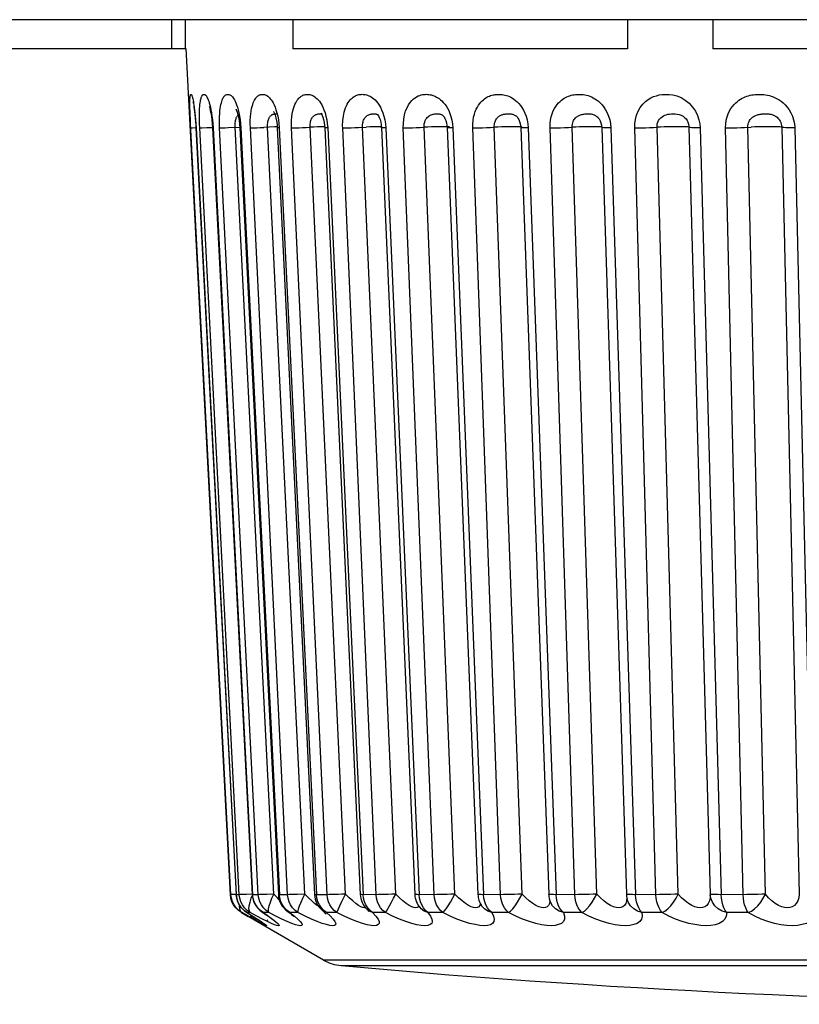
# Model space of a CAD drawing. Extents: x -841 to -216, y -127 to 601.
# Tile 15 of 201: x -541.92 to -535.54, y -127.09 to -119.03. Entities that reach past the tile are written whole.
import ezdxf

# ---------------------------------------------------------------- set-up
doc = ezdxf.new("R2010")
doc.units = 0
doc.header["$LTSCALE"] = 23.1
doc.layers.add('HEATSINK_AM_0', color=7, linetype='CONTINUOUS')

msp = doc.modelspace()

# ---------------------------------------------------------------- linework, layer by layer
at = {"layer": 'HEATSINK_AM_0', "color": 7}
for p, q in [((-513.0259, -119.0288), (-599.4137, -119.0288)), ((-540.673, -119.0288), (-540.673, -119.2663)), ((-540.5628, -119.0288), (-540.5628, -119.2663)), ((-539.6817, -119.0288), (-539.6817, -119.2663)), ((-536.9405, -119.0288), (-536.9405, -119.2663)), ((-536.2429, -119.0288), (-536.2429, -119.2663)), ((-540.5628, -119.2663), (-543.4693, -119.2663)), ((-540.1917, -126.1881), (-540.5546, -119.2659)), ((-536.9405, -119.2663), (-539.6817, -119.2663)), ((-532.5716, -119.2663), (-536.2429, -119.2663)), ((-538.9441, -119.7907), (-538.9354, -119.8181)), ((-540.1518, -119.8732), (-540.1507, -119.863)), ((-540.1172, -119.8172), (-540.1125, -119.8474)), ((-539.826, -119.8106), (-539.82, -119.8318)), ((-539.4405, -119.8016), (-539.4384, -119.8025)), ((-538.986, -119.8051), (-538.9859, -119.8051)), ((-538.4563, -119.8091), (-538.456, -119.8093)), ((-537.8539, -119.816), (-537.8536, -119.8162)), ((-536.4482, -119.8653), (-536.4482, -119.8654)), ((-540.4724, -119.9138), (-540.4735, -119.9138)), ((-540.4735, -119.9138), (-540.1452, -126.188)), ((-540.4724, -119.9138), (-540.1441, -126.1881)), ((-540.1193, -126.1881), (-540.4433, -119.9138)), ((-540.3842, -119.9118), (-540.3381, -119.9096)), ((-540.3379, -119.9137), (-540.0139, -126.1879)), ((-540.3339, -119.9138), (-540.0098, -126.1881)), ((-539.9639, -126.1881), (-540.2802, -119.9138)), ((-539.8361, -126.1835), (-540.1523, -119.9093)), ((-540.1154, -119.9135), (-539.7991, -126.1877)), ((-540.1064, -119.9138), (-539.7901, -126.1881)), ((-539.7236, -126.1881), (-540.0287, -119.9138)), ((-539.8298, -119.9068), (-539.9188, -119.9106)), ((-539.5828, -126.1835), (-539.8879, -119.9093)), ((-539.8089, -119.9061), (-539.8298, -119.9068)), ((-539.8104, -119.8866), (-539.8084, -119.9131)), ((-539.8084, -119.9131), (-539.5033, -126.1874)), ((-539.7953, -119.8795), (-539.7926, -119.9138)), ((-539.7926, -119.9138), (-539.4874, -126.1881)), ((-539.4011, -126.1881), (-539.6916, -119.9138)), ((-539.2489, -126.1835), (-539.5394, -119.9093)), ((-539.4523, -119.9059), (-539.4796, -119.9068)), ((-539.4215, -119.8946), (-539.4201, -119.9127)), ((-539.4201, -119.9127), (-539.1297, -126.187)), ((-539.3986, -119.8795), (-539.3957, -119.9138)), ((-539.3957, -119.9138), (-539.1051, -126.1881)), ((-539, -126.1881), (-539.2727, -119.9138)), ((-538.838, -126.1835), (-539.1107, -119.9093)), ((-538.9949, -119.9052), (-539.0212, -119.9059)), ((-538.955, -119.9122), (-538.6823, -126.1865)), ((-538.9232, -119.8799), (-538.9203, -119.9138)), ((-538.9203, -119.9138), (-538.6474, -126.1881)), ((-538.5246, -126.1881), (-538.7766, -119.9138)), ((-538.3545, -126.1835), (-538.6066, -119.9093)), ((-538.4181, -119.9116), (-538.1661, -126.1859)), ((-538.3744, -119.8809), (-538.3714, -119.9138)), ((-538.3714, -119.9138), (-538.1192, -126.1881)), ((-537.9801, -126.1881), (-538.2085, -119.9138)), ((-537.8039, -126.1835), (-538.0324, -119.9093)), ((-537.8152, -119.9109), (-537.5867, -126.1852)), ((-537.7552, -119.9138), (-537.5265, -126.1881)), ((-537.3724, -126.1881), (-537.5749, -119.9138)), ((-537.192, -126.1835), (-537.3946, -119.9093)), ((-537.1529, -119.9102), (-536.9505, -126.1844)), ((-537.1504, -119.9083), (-537.1506, -119.908)), ((-537.0782, -119.9138), (-536.8755, -126.1881)), ((-536.7084, -126.1881), (-536.8826, -119.9138)), ((-536.5257, -126.1835), (-536.7001, -119.9093)), ((-536.4386, -119.9093), (-536.2644, -126.1835)), ((-536.3505, -119.8808), (-536.3481, -119.9138)), ((-536.3481, -119.9138), (-536.1736, -126.1881)), ((-535.9951, -126.1881), (-536.1392, -119.9138)), ((-535.8122, -126.1835), (-535.9565, -119.9093)), ((-535.6794, -119.9093), (-535.5352, -126.1835)), ((-535.5727, -119.9138), (-535.4284, -126.1881)), ((-540.1881, -126.1881), (-540.1917, -126.1881)), ((-540.1877, -126.2177), (-540.1917, -126.1881)), ((-540.1843, -126.188), (-540.1881, -126.1881)), ((-540.1841, -126.2175), (-540.1881, -126.1881)), ((-540.1441, -126.1881), (-540.1452, -126.188)), ((-540.1193, -126.1881), (-540.1441, -126.1881)), ((-540.1122, -126.188), (-540.1193, -126.1881)), ((-540.1153, -126.2175), (-540.1193, -126.1881)), ((-540.0141, -126.1839), (-540.0603, -126.186)), ((-539.9639, -126.1881), (-540.0098, -126.1881)), ((-539.8361, -126.1835), (-539.8936, -126.186)), ((-539.8074, -126.2135), (-539.8361, -126.1835)), ((-539.7915, -126.2291), (-539.8074, -126.2135)), ((-539.7236, -126.1881), (-539.7901, -126.1881)), ((-539.7863, -126.2177), (-539.7901, -126.1881)), ((-539.5534, -126.2135), (-539.5828, -126.1835)), ((-539.5264, -126.2388), (-539.5534, -126.2135)), ((-539.4011, -126.1881), (-539.4874, -126.1881)), ((-539.4838, -126.2177), (-539.4874, -126.1881)), ((-539.2189, -126.2135), (-539.2489, -126.1835)), ((-538.9808, -126.188), (-539.1051, -126.1881)), ((-539.1017, -126.2177), (-539.1051, -126.1881)), ((-538.5028, -126.188), (-538.6474, -126.1881)), ((-538.6442, -126.2177), (-538.6474, -126.1881)), ((-538.3914, -126.2505), (-538.3545, -126.1835)), ((-537.956, -126.188), (-538.1192, -126.1881)), ((-538.1163, -126.2177), (-538.1192, -126.1881)), ((-538.1098, -126.2459), (-538.1163, -126.2177)), ((-537.5851, -126.186), (-537.5867, -126.1852)), ((-537.3463, -126.188), (-537.5265, -126.1881)), ((-537.5238, -126.2177), (-537.5265, -126.1881)), ((-536.9502, -126.1849), (-536.9505, -126.1844)), ((-536.9448, -126.2239), (-536.945, -126.2232)), ((-536.6804, -126.188), (-536.8755, -126.1881)), ((-536.262, -126.1849), (-536.2644, -126.1836)), ((-536.2644, -126.1836), (-536.2642, -126.1886)), ((-536.2642, -126.1889), (-536.2642, -126.1886)), ((-535.9657, -126.188), (-536.1736, -126.1881)), ((-539.7484, -126.2967), (-539.7652, -126.2725)), ((-539.4696, -126.2829), (-539.4812, -126.2756)), ((-539.4474, -126.2967), (-539.4636, -126.2725)), ((-539.4382, -126.3174), (-539.4384, -126.3172)), ((-539.4305, -126.3231), (-539.4382, -126.3174)), ((-539.4056, -126.3345), (-539.4305, -126.3231)), ((-539.0944, -126.2955), (-539.1072, -126.2933)), ((-539.0874, -126.2938), (-539.0944, -126.2955)), ((-539.075, -126.308), (-539.0751, -126.3079)), ((-539.0552, -126.3231), (-539.075, -126.308)), ((-539.0276, -126.3345), (-539.0552, -126.3231)), ((-538.9237, -126.3345), (-538.9148, -126.3231)), ((-538.6504, -126.2807), (-538.6535, -126.2867)), ((-538.6397, -126.2951), (-538.6397, -126.2951)), ((-538.1588, -126.2868), (-538.1704, -126.2933)), ((-538.1363, -126.2781), (-538.1363, -126.278)), ((-537.6283, -126.2955), (-537.6468, -126.2933)), ((-537.6122, -126.2932), (-537.6283, -126.2955)), ((-537.5985, -126.2867), (-537.6122, -126.2932)), ((-537.0332, -126.2933), (-537.0557, -126.2868)), ((-540.0984, -126.3345), (-540.1019, -126.3345)), ((-540.1019, -126.3345), (-540.0472, -126.3662)), ((-540.06, -126.3318), (-540.0221, -126.3554)), ((-540.0595, -126.3321), (-540.0596, -126.332)), ((-540.0549, -126.3345), (-540.0595, -126.3321)), ((-540.0303, -126.3345), (-540.0549, -126.3345)), ((-540.0549, -126.3345), (-540.009, -126.3632)), ((-539.4289, -126.7231), (-540.047, -126.3663)), ((-540.0307, -126.3648), (-540.0009, -126.3832)), ((-540.0221, -126.3554), (-539.9938, -126.3734)), ((-540.009, -126.3632), (-539.971, -126.3875)), ((-539.9677, -126.4076), (-540.004, -126.3876)), ((-540.0009, -126.3832), (-539.9832, -126.3942)), ((-539.9832, -126.3942), (-539.9676, -126.4041)), ((-539.9676, -126.4041), (-539.9543, -126.4126)), ((-539.9334, -126.3288), (-539.9336, -126.3286)), ((-539.9221, -126.3345), (-539.9334, -126.3288)), ((-539.8889, -126.4076), (-539.9294, -126.3876)), ((-539.8767, -126.3345), (-539.9221, -126.3345)), ((-539.8916, -126.3944), (-539.8853, -126.3994)), ((-539.8809, -126.3652), (-539.8703, -126.3731)), ((-539.8204, -126.3633), (-539.8767, -126.3345)), ((-539.8539, -126.3857), (-539.8478, -126.3907)), ((-539.8478, -126.3907), (-539.8432, -126.3948)), ((-539.7703, -126.3876), (-539.8204, -126.3633)), ((-539.7255, -126.3241), (-539.7257, -126.3239)), ((-539.7048, -126.3345), (-539.7255, -126.3241)), ((-539.6391, -126.3345), (-539.7048, -126.3345)), ((-539.6394, -126.3875), (-539.6196, -126.4074)), ((-539.4094, -126.3436), (-539.4079, -126.3452)), ((-539.3203, -126.3345), (-539.4056, -126.3345)), ((-539.4056, -126.3345), (-539.3736, -126.3633)), ((-538.9237, -126.3345), (-539.0276, -126.3345)), ((-538.4536, -126.3345), (-538.575, -126.3345)), ((-537.9152, -126.3345), (-538.0528, -126.3345)), ((-537.3144, -126.3345), (-537.4667, -126.3345)), ((-536.6578, -126.3345), (-536.8231, -126.3345)), ((-535.9526, -126.3345), (-536.1291, -126.3345)), ((-539.9543, -126.4126), (-539.9438, -126.4193)), ((-539.9438, -126.4193), (-539.9344, -126.4256)), ((-539.9288, -126.4169), (-539.9269, -126.4183)), ((-525.0106, -126.7231), (-539.4289, -126.7231)), ((-539.2856, -126.7685), (-526.4555, -126.7685))]:
    msp.add_line(p, q, dxfattribs=at)
for points in [[(-540.5211, -119.8084), (-540.5222, -119.7767), (-540.5229, -119.7495), (-540.5233, -119.7261), (-540.5233, -119.7068), (-540.5231, -119.6909), (-540.5227, -119.6779), (-540.5221, -119.6674), (-540.5214, -119.6591), (-540.5206, -119.6527), (-540.5196, -119.6479), (-540.5187, -119.6444), (-540.5177, -119.642), (-540.5166, -119.6405), (-540.5155, -119.6397), (-540.5143, -119.6396), (-540.5129, -119.6403), (-540.5115, -119.6417), (-540.51, -119.6441), (-540.5083, -119.6474), (-540.5067, -119.6515), (-540.505, -119.6564), (-540.5033, -119.6621), (-540.5015, -119.6689), (-540.4995, -119.6771), (-540.4974, -119.6869), (-540.4951, -119.6986), (-540.4927, -119.7123), (-540.4902, -119.7283), (-540.4875, -119.7467), (-540.4848, -119.7678), (-540.4821, -119.7917)], [(-540.4969, -119.7029), (-540.4977, -119.7007), (-540.4975, -119.7015), (-540.4963, -119.7063), (-540.4946, -119.7147), (-540.4924, -119.7265), (-540.4899, -119.7415), (-540.4873, -119.7597), (-540.4846, -119.781), (-540.4819, -119.8054), (-540.4792, -119.8325)], [(-540.4433, -119.9138), (-540.4447, -119.8817), (-540.4455, -119.8517), (-540.4457, -119.8238), (-540.4455, -119.7984), (-540.4449, -119.7759), (-540.444, -119.756), (-540.4428, -119.7384), (-540.4413, -119.7229), (-540.4397, -119.7093), (-540.438, -119.6976), (-540.4362, -119.6877), (-540.4344, -119.6791), (-540.4325, -119.6718), (-540.4305, -119.6654), (-540.4285, -119.6599), (-540.4264, -119.6551), (-540.4242, -119.651), (-540.4219, -119.6476), (-540.4195, -119.6448), (-540.4171, -119.6426), (-540.4146, -119.641), (-540.4121, -119.64), (-540.4095, -119.6396), (-540.4068, -119.6397), (-540.404, -119.6404), (-540.401, -119.6417), (-540.3979, -119.6438), (-540.3947, -119.6467), (-540.3914, -119.6504), (-540.3879, -119.655), (-540.3845, -119.6605), (-540.3809, -119.6672), (-540.3771, -119.6752), (-540.3731, -119.6848), (-540.369, -119.6964), (-540.3647, -119.71), (-540.3602, -119.7259), (-540.3558, -119.7444), (-540.3513, -119.7656), (-540.347, -119.7897), (-540.3428, -119.8172)], [(-540.2802, -119.9138), (-540.2812, -119.8817), (-540.2815, -119.8517), (-540.2808, -119.8238), (-540.2794, -119.7984), (-540.2775, -119.7759), (-540.2751, -119.756), (-540.2723, -119.7384), (-540.2693, -119.7229), (-540.2661, -119.7093), (-540.2628, -119.6976), (-540.2594, -119.6877), (-540.256, -119.6791), (-540.2526, -119.6718), (-540.2491, -119.6654), (-540.2456, -119.6599), (-540.242, -119.6551), (-540.2382, -119.651), (-540.2344, -119.6476), (-540.2305, -119.6448), (-540.2265, -119.6426), (-540.2224, -119.641), (-540.2183, -119.64), (-540.2141, -119.6396), (-540.2099, -119.6397), (-540.2055, -119.6404), (-540.2009, -119.6417), (-540.1961, -119.6438), (-540.1911, -119.6467), (-540.1861, -119.6504), (-540.1809, -119.655), (-540.1757, -119.6605), (-540.1704, -119.6672), (-540.1648, -119.6752), (-540.1591, -119.6848), (-540.1531, -119.6964), (-540.1469, -119.71), (-540.1407, -119.7259), (-540.1345, -119.7444), (-540.1284, -119.7656), (-540.1226, -119.7897), (-540.1172, -119.8172)], [(-540.0287, -119.9138), (-540.0295, -119.8817), (-540.0291, -119.8517), (-540.0275, -119.8238), (-540.025, -119.7984), (-540.0217, -119.776), (-540.0179, -119.756), (-540.0137, -119.7384), (-540.0091, -119.7229), (-540.0043, -119.7093), (-539.9994, -119.6976), (-539.9945, -119.6877), (-539.9896, -119.6791), (-539.9847, -119.6718), (-539.9798, -119.6654), (-539.9748, -119.6599), (-539.9697, -119.6551), (-539.9644, -119.651), (-539.9591, -119.6476), (-539.9536, -119.6448), (-539.9481, -119.6426), (-539.9426, -119.641), (-539.9369, -119.64), (-539.9312, -119.6396), (-539.9254, -119.6397), (-539.9195, -119.6404), (-539.9133, -119.6417), (-539.9069, -119.6438), (-539.9002, -119.6467), (-539.8935, -119.6504), (-539.8867, -119.655), (-539.8798, -119.6605), (-539.8728, -119.6672), (-539.8655, -119.6752), (-539.8581, -119.6848), (-539.8503, -119.6963), (-539.8424, -119.71), (-539.8344, -119.7259), (-539.8265, -119.7444), (-539.8189, -119.7656), (-539.8116, -119.7897), (-539.805, -119.8172)], [(-539.6916, -119.9138), (-539.6921, -119.8817), (-539.6912, -119.8517), (-539.6887, -119.8238), (-539.685, -119.7984), (-539.6805, -119.7759), (-539.6753, -119.756), (-539.6696, -119.7384), (-539.6635, -119.7229), (-539.6572, -119.7093), (-539.6508, -119.6976), (-539.6444, -119.6877), (-539.638, -119.6791), (-539.6317, -119.6718), (-539.6254, -119.6654), (-539.6189, -119.6599), (-539.6124, -119.6551), (-539.6058, -119.651), (-539.599, -119.6476), (-539.5921, -119.6448), (-539.5851, -119.6426), (-539.5781, -119.641), (-539.571, -119.64), (-539.5638, -119.6396), (-539.5566, -119.6397), (-539.5491, -119.6404), (-539.5415, -119.6417), (-539.5334, -119.6438), (-539.5252, -119.6467), (-539.5169, -119.6504), (-539.5084, -119.655), (-539.4999, -119.6605), (-539.4914, -119.6672), (-539.4825, -119.6752), (-539.4733, -119.6848), (-539.4639, -119.6964), (-539.4543, -119.71), (-539.4447, -119.7259), (-539.4352, -119.7444), (-539.4261, -119.7656), (-539.4175, -119.7897), (-539.4097, -119.8172)], [(-539.2727, -119.9138), (-539.2732, -119.8984), (-539.2731, -119.883), (-539.2725, -119.8677), (-539.2714, -119.8522), (-539.2697, -119.836), (-539.2673, -119.8194), (-539.2641, -119.8022), (-539.26, -119.7848), (-539.2549, -119.7675), (-539.249, -119.7507), (-539.2422, -119.7348), (-539.2348, -119.72), (-539.227, -119.7068), (-539.2189, -119.6952), (-539.211, -119.6854), (-539.2031, -119.677), (-539.1954, -119.6699), (-539.1877, -119.6638), (-539.1799, -119.6585), (-539.172, -119.654), (-539.164, -119.6501), (-539.1559, -119.6468), (-539.1477, -119.6442), (-539.1394, -119.6422), (-539.1311, -119.6407), (-539.1227, -119.6399), (-539.1143, -119.6395), (-539.1057, -119.6398), (-539.0969, -119.6406), (-539.0878, -119.642), (-539.0783, -119.6442), (-539.0686, -119.6472), (-539.0588, -119.651), (-539.049, -119.6557), (-539.0391, -119.6613), (-539.0291, -119.668), (-539.0187, -119.6761), (-539.0081, -119.6858), (-538.9972, -119.6974), (-538.9861, -119.7111), (-538.9751, -119.7271), (-538.9642, -119.7455), (-538.9538, -119.7667), (-538.9441, -119.7907)], [(-538.7766, -119.9138), (-538.7764, -119.8772), (-538.7731, -119.842), (-538.7665, -119.8076), (-538.7574, -119.7759), (-538.7464, -119.7488), (-538.734, -119.7255), (-538.721, -119.7063), (-538.7076, -119.6905), (-538.694, -119.6776), (-538.6805, -119.6672), (-538.6673, -119.659), (-538.6544, -119.6527), (-538.6422, -119.6479), (-538.6304, -119.6445), (-538.6194, -119.6421), (-538.6088, -119.6406), (-538.5987, -119.6398), (-538.5887, -119.6395), (-538.5784, -119.6399), (-538.568, -119.6409), (-538.5571, -119.6426), (-538.5461, -119.645), (-538.5352, -119.6481), (-538.5245, -119.652), (-538.5141, -119.6565), (-538.5039, -119.6617), (-538.4936, -119.6677), (-538.4832, -119.6749), (-538.4722, -119.6834), (-538.461, -119.6935), (-538.4496, -119.7053), (-538.4381, -119.719), (-538.4268, -119.7347), (-538.4157, -119.7526), (-538.4052, -119.7729), (-538.3954, -119.7958), (-538.3866, -119.8218)], [(-538.2085, -119.9138), (-538.2082, -119.8831), (-538.2059, -119.8544), (-538.2013, -119.8274), (-538.1951, -119.8027), (-538.1877, -119.7807), (-538.1793, -119.7611), (-538.1703, -119.7437), (-538.1607, -119.7282), (-538.1508, -119.7146), (-538.1408, -119.7026), (-538.1308, -119.6924), (-538.1209, -119.6835), (-538.1112, -119.6759), (-538.1016, -119.6693), (-538.0919, -119.6635), (-538.0822, -119.6585), (-538.0723, -119.6541), (-538.0623, -119.6503), (-538.0521, -119.6471), (-538.0418, -119.6445), (-538.0314, -119.6425), (-538.021, -119.641), (-538.0106, -119.64), (-538.0001, -119.6396), (-537.9895, -119.6396), (-537.9788, -119.6402), (-537.9677, -119.6414), (-537.9562, -119.6432), (-537.9443, -119.6457), (-537.9323, -119.649), (-537.9203, -119.6531), (-537.9082, -119.658), (-537.8962, -119.6638), (-537.8839, -119.6708), (-537.8712, -119.6791), (-537.8582, -119.6891), (-537.8449, -119.7008), (-537.8316, -119.7145), (-537.8184, -119.7304), (-537.8056, -119.7486), (-537.7934, -119.7693), (-537.7822, -119.7926), (-537.7721, -119.8194)], [(-537.5749, -119.9138), (-537.5742, -119.8817), (-537.5711, -119.8517), (-537.5653, -119.8238), (-537.5577, -119.7984), (-537.5487, -119.7759), (-537.5387, -119.756), (-537.5279, -119.7384), (-537.5166, -119.7229), (-537.5051, -119.7093), (-537.4934, -119.6976), (-537.4819, -119.6876), (-537.4705, -119.6791), (-537.4594, -119.6718), (-537.4482, -119.6654), (-537.437, -119.6599), (-537.4257, -119.6551), (-537.4141, -119.651), (-537.4024, -119.6476), (-537.3906, -119.6448), (-537.3787, -119.6426), (-537.3668, -119.641), (-537.3548, -119.64), (-537.3428, -119.6396), (-537.3306, -119.6397), (-537.3182, -119.6404), (-537.3054, -119.6417), (-537.2921, -119.6438), (-537.2785, -119.6467), (-537.2648, -119.6504), (-537.251, -119.655), (-537.2373, -119.6605), (-537.2234, -119.6672), (-537.2092, -119.6752), (-537.1946, -119.6848), (-537.1796, -119.6964), (-537.1646, -119.71), (-537.1496, -119.7259), (-537.1349, -119.7444), (-537.121, -119.7656)], [(-536.8826, -119.9138), (-536.8819, -119.8798), (-536.8769, -119.8458), (-536.8675, -119.811), (-536.8541, -119.7776), (-536.8366, -119.7474), (-536.8164, -119.7208), (-536.7948, -119.6993), (-536.7725, -119.682), (-536.7505, -119.6686), (-536.7282, -119.6584), (-536.7054, -119.6505), (-536.6818, -119.6448), (-536.6567, -119.641), (-536.6301, -119.6396), (-536.6015, -119.6404), (-536.571, -119.6446), (-536.5378, -119.6529), (-536.5036, -119.6664), (-536.4689, -119.6869), (-536.4363, -119.7127), (-536.4087, -119.7435), (-536.3859, -119.7772), (-536.3692, -119.812), (-536.3577, -119.847), (-536.3505, -119.8808)], [(-536.1392, -119.9138), (-536.1379, -119.8817), (-536.1339, -119.8517), (-536.1269, -119.8238), (-536.1177, -119.7984), (-536.1071, -119.7759), (-536.0953, -119.756), (-536.0826, -119.7384), (-536.0694, -119.7229), (-536.0559, -119.7093), (-536.0423, -119.6976), (-536.029, -119.6877), (-536.0158, -119.6791), (-536.0029, -119.6718), (-535.99, -119.6654), (-535.9771, -119.6599), (-535.964, -119.6551), (-535.9508, -119.651), (-535.9373, -119.6476), (-535.9238, -119.6448), (-535.9102, -119.6426), (-535.8965, -119.641), (-535.8828, -119.64), (-535.8691, -119.6396), (-535.8552, -119.6397), (-535.841, -119.6404), (-535.8265, -119.6417), (-535.8114, -119.6438), (-535.796, -119.6467), (-535.7805, -119.6504), (-535.7649, -119.655), (-535.7494, -119.6605), (-535.7337, -119.6672), (-535.7176, -119.6752), (-535.7012, -119.6848), (-535.6844, -119.6964), (-535.6675, -119.71), (-535.6508, -119.7259), (-535.6345, -119.7444), (-535.619, -119.7656), (-535.6048, -119.7897), (-535.5923, -119.8172), (-535.5823, -119.8474), (-535.5759, -119.8795), (-535.5727, -119.9138)], [(-540.4821, -119.7917), (-540.4793, -119.8189), (-540.4767, -119.8486), (-540.4745, -119.8802), (-540.4724, -119.9138)], [(-540.3658, -119.7375), (-540.3658, -119.7375), (-540.3638, -119.7429), (-540.3604, -119.7541), (-540.3562, -119.7707), (-540.3518, -119.7922), (-540.3474, -119.8178), (-540.3435, -119.8473), (-540.3402, -119.8799), (-540.3379, -119.9137)], [(-540.1447, -119.7627), (-540.1455, -119.7615), (-540.1441, -119.7642), (-540.1407, -119.7722), (-540.1361, -119.7856), (-540.1308, -119.8041), (-540.1256, -119.8275)], [(-539.8371, -119.7825), (-539.839, -119.7804), (-539.8394, -119.78), (-539.8365, -119.7849), (-539.8318, -119.7951), (-539.826, -119.8106)], [(-539.4519, -119.7939), (-539.4526, -119.7931), (-539.4513, -119.7948), (-539.4473, -119.8011), (-539.4418, -119.8121)], [(-537.121, -119.7656), (-537.1081, -119.7897), (-537.0967, -119.8173), (-537.0875, -119.8474), (-537.0814, -119.8795), (-537.0782, -119.9138)], [(-540.1881, -126.1881), (-540.5182, -119.8776), (-540.5198, -119.8427), (-540.5211, -119.8084)], [(-540.4792, -119.8325), (-540.4768, -119.8621), (-540.4746, -119.8938), (-540.4735, -119.9138)], [(-540.3428, -119.8172), (-540.3391, -119.8474), (-540.3362, -119.8795), (-540.3339, -119.9138)], [(-540.1523, -119.9093), (-540.1527, -119.8964), (-540.1525, -119.8844), (-540.1518, -119.8732)], [(-540.1507, -119.863), (-540.1493, -119.854), (-540.1476, -119.846), (-540.1456, -119.8389), (-540.1435, -119.8327), (-540.1411, -119.8272), (-540.1386, -119.8225), (-540.1361, -119.8184), (-540.1335, -119.815), (-540.1308, -119.812)], [(-540.1308, -119.812), (-540.1281, -119.8094), (-540.1253, -119.8071)], [(-540.1256, -119.8275), (-540.121, -119.855), (-540.1174, -119.8855), (-540.1154, -119.9135)], [(-540.1125, -119.8474), (-540.109, -119.8795), (-540.1064, -119.9138)], [(-539.8879, -119.9093), (-539.8881, -119.8964), (-539.8877, -119.8844), (-539.8866, -119.8732), (-539.8851, -119.863), (-539.8831, -119.854), (-539.8808, -119.846), (-539.8783, -119.8389), (-539.8754, -119.8327), (-539.8724, -119.8272), (-539.8693, -119.8225), (-539.8661, -119.8184), (-539.8628, -119.815), (-539.8595, -119.812), (-539.8561, -119.8094), (-539.8526, -119.8071)], [(-539.8526, -119.8071), (-539.8489, -119.8051), (-539.8451, -119.8034), (-539.8413, -119.802), (-539.8374, -119.8008), (-539.8335, -119.7999)], [(-539.8335, -119.7999), (-539.8297, -119.7993), (-539.826, -119.7988), (-539.8225, -119.7986), (-539.8192, -119.7987), (-539.816, -119.799), (-539.813, -119.7996), (-539.8101, -119.8004), (-539.8091, -119.8008)], [(-539.82, -119.8318), (-539.8145, -119.8576), (-539.8104, -119.8866)], [(-539.805, -119.8172), (-539.7994, -119.8474), (-539.7953, -119.8795)], [(-539.5394, -119.9093), (-539.5395, -119.8964), (-539.5389, -119.8844), (-539.5375, -119.8732), (-539.5355, -119.863), (-539.533, -119.854), (-539.5301, -119.846), (-539.527, -119.8389), (-539.5235, -119.8327), (-539.5199, -119.8272), (-539.5161, -119.8225), (-539.5123, -119.8184), (-539.5084, -119.815), (-539.5044, -119.812), (-539.5004, -119.8094), (-539.4962, -119.8071), (-539.4919, -119.8051)], [(-539.4919, -119.8051), (-539.4874, -119.8034), (-539.4829, -119.802), (-539.4782, -119.8008), (-539.4736, -119.7999), (-539.469, -119.7993), (-539.4645, -119.7988), (-539.4601, -119.7986), (-539.4559, -119.7987), (-539.4518, -119.799)], [(-539.4518, -119.799), (-539.4479, -119.7996), (-539.4441, -119.8004), (-539.4405, -119.8016)], [(-539.4418, -119.8121), (-539.4357, -119.8275), (-539.4299, -119.8468)], [(-539.4299, -119.8468), (-539.425, -119.8694), (-539.4215, -119.8946)], [(-539.4097, -119.8172), (-539.4032, -119.8474), (-539.3986, -119.8795)], [(-539.1107, -119.9093), (-539.1109, -119.9031), (-539.1108, -119.8969), (-539.1105, -119.8908), (-539.1099, -119.8846), (-539.109, -119.8781), (-539.1078, -119.8715), (-539.1061, -119.8646), (-539.104, -119.8576), (-539.1014, -119.8506), (-539.0983, -119.8439), (-539.0947, -119.8374), (-539.0908, -119.8315), (-539.0865, -119.8262), (-539.082, -119.8215), (-539.0775, -119.8175), (-539.0729, -119.8141), (-539.0683, -119.8112), (-539.0636, -119.8087), (-539.0588, -119.8065), (-539.0539, -119.8047), (-539.0488, -119.803), (-539.0435, -119.8017), (-539.0382, -119.8006), (-539.0329, -119.7998), (-539.0276, -119.7991), (-539.0224, -119.7988), (-539.0173, -119.7986), (-539.0124, -119.7987), (-539.0075, -119.7991), (-539.0028, -119.7997), (-538.9982, -119.8006), (-538.9938, -119.8018), (-538.9896, -119.8034), (-538.986, -119.8051)], [(-538.9872, -119.8044), (-538.9881, -119.8038), (-538.9892, -119.8031), (-538.9864, -119.8063), (-538.9805, -119.8148)], [(-538.9805, -119.8148), (-538.9734, -119.8286), (-538.9666, -119.8464), (-538.9609, -119.8674), (-538.9569, -119.8904), (-538.955, -119.9122)], [(-538.9354, -119.8181), (-538.9282, -119.848), (-538.9232, -119.8799)], [(-538.6066, -119.9093), (-538.6065, -119.8947), (-538.6048, -119.8805), (-538.6015, -119.8666), (-538.597, -119.8539), (-538.5915, -119.843), (-538.5852, -119.8337), (-538.5784, -119.826), (-538.5712, -119.8196), (-538.5637, -119.8143), (-538.556, -119.8101), (-538.5481, -119.8067), (-538.5404, -119.8041), (-538.5328, -119.8022), (-538.5255, -119.8007), (-538.5186, -119.7997), (-538.512, -119.7991), (-538.5058, -119.7987), (-538.4998, -119.7986), (-538.4939, -119.7988), (-538.4882, -119.7992), (-538.4825, -119.7999), (-538.4771, -119.8009), (-538.472, -119.8022), (-538.4672, -119.8038), (-538.4627, -119.8057)], [(-538.4627, -119.8057), (-538.4585, -119.8078), (-538.4563, -119.8091)], [(-538.456, -119.8093), (-538.4539, -119.8109), (-538.4495, -119.8153), (-538.4432, -119.8238), (-538.436, -119.8364), (-538.4291, -119.8528), (-538.4234, -119.8722), (-538.4196, -119.8934), (-538.4181, -119.9116)], [(-538.3866, -119.8218), (-538.3793, -119.8503), (-538.3744, -119.8809)], [(-538.0324, -119.9093), (-538.0323, -119.897), (-538.0311, -119.8855), (-538.0289, -119.8746), (-538.0259, -119.8647), (-538.0224, -119.8559), (-538.0184, -119.8481), (-538.014, -119.841), (-538.0093, -119.8348), (-538.0043, -119.8293), (-537.9992, -119.8245), (-537.994, -119.8203), (-537.9888, -119.8167), (-537.9835, -119.8136), (-537.9782, -119.811), (-537.9727, -119.8086), (-537.9672, -119.8065), (-537.9613, -119.8047), (-537.9554, -119.8031), (-537.9492, -119.8018), (-537.9429, -119.8007), (-537.9365, -119.7999), (-537.9302, -119.7993), (-537.9238, -119.7988), (-537.9175, -119.7987), (-537.9113, -119.7987), (-537.9052, -119.7989), (-537.8991, -119.7994), (-537.8931, -119.8002), (-537.8872, -119.8012), (-537.8814, -119.8026), (-537.8759, -119.8043), (-537.8706, -119.8063)], [(-537.8706, -119.8063), (-537.8655, -119.8087), (-537.8604, -119.8116), (-537.8553, -119.815), (-537.8539, -119.816)], [(-537.8536, -119.8162), (-537.8512, -119.8182), (-537.8451, -119.8243), (-537.838, -119.8337), (-537.8308, -119.8462), (-537.8244, -119.8616), (-537.8193, -119.8792), (-537.8161, -119.8979), (-537.8152, -119.9109)], [(-537.7721, -119.8194), (-537.7638, -119.8487), (-537.7583, -119.8801), (-537.7552, -119.9138)], [(-537.3946, -119.9093), (-537.3943, -119.8964), (-537.3928, -119.8844), (-537.3901, -119.8732), (-537.3866, -119.863), (-537.3824, -119.854), (-537.3777, -119.846), (-537.3726, -119.8389), (-537.3671, -119.8327), (-537.3614, -119.8272), (-537.3556, -119.8225), (-537.3497, -119.8184), (-537.3438, -119.815), (-537.3378, -119.812), (-537.3317, -119.8094), (-537.3255, -119.8071), (-537.319, -119.8051), (-537.3123, -119.8034), (-537.3054, -119.802), (-537.2984, -119.8008), (-537.2912, -119.7999), (-537.2839, -119.7993), (-537.2767, -119.7988), (-537.2696, -119.7986), (-537.2624, -119.7987), (-537.2554, -119.799), (-537.2484, -119.7996), (-537.2414, -119.8004), (-537.2345, -119.8016), (-537.2279, -119.8032), (-537.2215, -119.8051), (-537.2154, -119.8074), (-537.2094, -119.8101), (-537.2034, -119.8134), (-537.1973, -119.8173), (-537.1913, -119.822), (-537.1853, -119.8275), (-537.1835, -119.8293)], [(-537.1835, -119.8293), (-537.174, -119.8412), (-537.1658, -119.8557), (-537.1591, -119.873), (-537.1547, -119.892), (-537.1529, -119.9102)], [(-536.7001, -119.9093), (-536.6998, -119.8958), (-536.6975, -119.882), (-536.6933, -119.868), (-536.6871, -119.8546), (-536.679, -119.8424), (-536.6694, -119.8318), (-536.6589, -119.8231), (-536.6478, -119.8161), (-536.6363, -119.8107), (-536.6242, -119.8065), (-536.6114, -119.8032), (-536.5976, -119.8009), (-536.5824, -119.7993), (-536.5666, -119.7986), (-536.5501, -119.7991), (-536.5337, -119.8008), (-536.5175, -119.8042), (-536.5019, -119.8097), (-536.4871, -119.8179), (-536.4737, -119.8284), (-536.4625, -119.8408), (-536.4535, -119.8545), (-536.4482, -119.8653)], [(-536.4482, -119.8654), (-536.4469, -119.8685), (-536.4424, -119.8825), (-536.4397, -119.8962), (-536.4386, -119.9093)], [(-535.9565, -119.9093), (-535.956, -119.8964), (-535.9541, -119.8844), (-535.951, -119.8732), (-535.9469, -119.863), (-535.9421, -119.854), (-535.9368, -119.846), (-535.931, -119.8389), (-535.9248, -119.8327), (-535.9185, -119.8272), (-535.912, -119.8225), (-535.9054, -119.8184), (-535.8989, -119.815), (-535.8923, -119.812), (-535.8856, -119.8094), (-535.8787, -119.8071), (-535.8716, -119.8051), (-535.8642, -119.8034), (-535.8565, -119.802), (-535.8487, -119.8008), (-535.8407, -119.7999), (-535.8326, -119.7993), (-535.8244, -119.7988), (-535.8163, -119.7986), (-535.8082, -119.7987), (-535.8, -119.799), (-535.7919, -119.7996), (-535.7838, -119.8004), (-535.7757, -119.8016), (-535.7679, -119.8032), (-535.7603, -119.8051), (-535.7531, -119.8074), (-535.7459, -119.8101), (-535.7388, -119.8134), (-535.7317, -119.8173), (-535.7246, -119.8219), (-535.7176, -119.8275), (-535.7107, -119.8339), (-535.7041, -119.8413), (-535.6978, -119.8498), (-535.6921, -119.8595), (-535.6871, -119.8705), (-535.6832, -119.8827), (-535.6805, -119.8956), (-535.6794, -119.9093)], [(-540.5164, -119.9138), (-540.5125, -119.9137), (-540.5032, -119.9134), (-540.4736, -119.912)], [(-540.4433, -119.9138), (-540.4362, -119.9137), (-540.4237, -119.9134), (-540.3842, -119.9118)], [(-540.3339, -119.9138), (-540.3378, -119.9137), (-540.3379, -119.9137)], [(-540.2802, -119.9138), (-540.2698, -119.9137), (-540.2543, -119.9134), (-540.2341, -119.9127), (-540.2098, -119.9118), (-540.1158, -119.9076)], [(-540.1064, -119.9138), (-540.1137, -119.9137), (-540.1154, -119.9135)], [(-540.0287, -119.9138), (-540.0152, -119.9137), (-539.9969, -119.9134), (-539.9742, -119.9127), (-539.9479, -119.9118), (-539.9188, -119.9106)], [(-539.7926, -119.9138), (-539.803, -119.9137), (-539.808, -119.9134), (-539.8084, -119.9131)], [(-539.6916, -119.9138), (-539.6752, -119.9137), (-539.6542, -119.9134), (-539.6293, -119.9127), (-539.6013, -119.9118), (-539.571, -119.9106), (-539.5394, -119.9093)], [(-539.4796, -119.9068), (-539.5089, -119.908), (-539.5394, -119.9093)], [(-539.4207, -119.9051), (-539.4279, -119.9052), (-539.4523, -119.9059)], [(-539.3957, -119.9138), (-539.4093, -119.9137), (-539.4175, -119.9134), (-539.4201, -119.9127)], [(-539.2727, -119.9138), (-539.2535, -119.9137), (-539.2302, -119.9134), (-539.2033, -119.9127), (-539.1738, -119.9118), (-539.1426, -119.9106), (-539.08, -119.908)], [(-539.0212, -119.9059), (-539.0498, -119.9068), (-539.08, -119.908)], [(-538.9557, -119.9047), (-538.9718, -119.9048), (-538.9949, -119.9052)], [(-538.9203, -119.9138), (-538.9368, -119.9137), (-538.9482, -119.9134), (-538.9541, -119.9127), (-538.955, -119.9122)], [(-538.7766, -119.9138), (-538.7548, -119.9137), (-538.7293, -119.9134), (-538.7007, -119.9127), (-538.6701, -119.9118), (-538.6384, -119.9106), (-538.6066, -119.9093)], [(-538.4878, -119.9052), (-538.5156, -119.9059), (-538.5452, -119.9068), (-538.5759, -119.908), (-538.6066, -119.9093)], [(-538.4409, -119.9047), (-538.4626, -119.9048), (-538.4878, -119.9052)], [(-538.41, -119.9052), (-538.4231, -119.9048), (-538.4409, -119.9047)], [(-538.3714, -119.9138), (-538.3907, -119.9137), (-538.4051, -119.9134), (-538.4143, -119.9127), (-538.418, -119.9118), (-538.4181, -119.9116)], [(-538.3987, -119.9069), (-538.4018, -119.9059), (-538.41, -119.9052)], [(-538.2085, -119.9138), (-538.1845, -119.9137), (-538.1571, -119.9134), (-538.1272, -119.9127), (-538.0958, -119.9118), (-538.0639, -119.9106), (-538.0324, -119.9093)], [(-537.885, -119.9048), (-537.9119, -119.9052), (-537.941, -119.9059), (-537.9713, -119.9068), (-538.0021, -119.908), (-538.0324, -119.9093)], [(-537.8409, -119.9048), (-537.8611, -119.9047), (-537.885, -119.9048)], [(-537.8136, -119.9059), (-537.8249, -119.9052), (-537.8409, -119.9048)], [(-537.7552, -119.9138), (-537.777, -119.9137), (-537.7943, -119.9134), (-537.8067, -119.9127), (-537.8136, -119.9118), (-537.8152, -119.9109)], [(-537.8061, -119.9076), (-537.8074, -119.9068), (-537.8136, -119.9059)], [(-537.5749, -119.9138), (-537.5488, -119.9137), (-537.5198, -119.9134), (-537.4889, -119.9127), (-537.4571, -119.9118), (-537.4253, -119.9106), (-537.3946, -119.9093)], [(-537.1506, -119.908), (-537.1548, -119.9068), (-537.1641, -119.9059), (-537.1784, -119.9052), (-537.197, -119.9048), (-537.2196, -119.9047), (-537.2454, -119.9048), (-537.2737, -119.9052), (-537.3037, -119.9059), (-537.3344, -119.9068), (-537.365, -119.908), (-537.3946, -119.9093)], [(-537.0782, -119.9138), (-537.1024, -119.9137), (-537.1225, -119.9134), (-537.1378, -119.9127), (-537.148, -119.9118), (-537.1526, -119.9106), (-537.1529, -119.9102)], [(-536.8826, -119.9138), (-536.8547, -119.9137), (-536.8245, -119.9134), (-536.7929, -119.9127), (-536.761, -119.9118), (-536.7297, -119.9106), (-536.7001, -119.9093)], [(-536.4775, -119.9052), (-536.4986, -119.9048), (-536.5233, -119.9047), (-536.5507, -119.9048), (-536.5801, -119.9052), (-536.6107, -119.9059), (-536.6414, -119.9068), (-536.6715, -119.908), (-536.7001, -119.9093)], [(-536.4386, -119.9093), (-536.4408, -119.908), (-536.4482, -119.9068), (-536.4605, -119.9059), (-536.4775, -119.9052)], [(-536.3481, -119.9138), (-536.3743, -119.9137), (-536.3969, -119.9134), (-536.4151, -119.9127), (-536.4283, -119.9118), (-536.4363, -119.9106), (-536.4386, -119.9093)], [(-536.1392, -119.9138), (-536.1098, -119.9137), (-536.0787, -119.9134), (-536.0468, -119.9127), (-536.0151, -119.9118), (-535.9847, -119.9106), (-535.9293, -119.908)], [(-535.6737, -119.9106), (-535.6847, -119.908), (-535.6952, -119.9068), (-535.7104, -119.9059), (-535.73, -119.9052), (-535.7534, -119.9048), (-535.7798, -119.9047), (-535.8085, -119.9048), (-535.8388, -119.9052), (-535.8696, -119.9059), (-535.9, -119.9068), (-535.9293, -119.908)], [(-535.5727, -119.9138), (-535.6007, -119.9137), (-535.6255, -119.9134), (-535.6463, -119.9127), (-535.6626, -119.9118), (-535.6737, -119.9106)], [(-540.1655, -126.2725), (-540.1789, -126.2459), (-540.1877, -126.2177)], [(-540.1453, -126.1862), (-540.175, -126.1876), (-540.1843, -126.188)], [(-540.1619, -126.2726), (-540.1753, -126.2459), (-540.1841, -126.2175)], [(-540.1314, -126.2459), (-540.1401, -126.2177), (-540.1441, -126.1881)], [(-540.0303, -126.3345), (-540.0546, -126.3175), (-540.0758, -126.2967), (-540.0933, -126.2726), (-540.1066, -126.2459), (-540.1153, -126.2175)], [(-540.0603, -126.186), (-540.0997, -126.1876), (-540.1122, -126.188)], [(-540.0379, -126.2797), (-540.0313, -126.2505), (-540.021, -126.2174), (-540.0125, -126.1982)], [(-540.0098, -126.1881), (-540.0138, -126.188), (-540.0139, -126.1879)], [(-539.9973, -126.2459), (-540.0059, -126.2177), (-540.0098, -126.1881)], [(-539.8936, -126.186), (-539.9179, -126.1869), (-539.9381, -126.1876), (-539.9536, -126.188), (-539.9639, -126.1881)], [(-539.8767, -126.3345), (-539.9005, -126.3175), (-539.9213, -126.2967), (-539.9384, -126.2726), (-539.9514, -126.2459), (-539.96, -126.2175), (-539.9639, -126.1881)], [(-539.8767, -126.3345), (-539.8793, -126.3231), (-539.8789, -126.3042), (-539.8737, -126.2797), (-539.8645, -126.2505), (-539.8523, -126.2174), (-539.8361, -126.1835)], [(-539.7901, -126.1881), (-539.7973, -126.188), (-539.7991, -126.1877)], [(-539.7652, -126.2725), (-539.7779, -126.2459), (-539.7863, -126.2177)], [(-539.5828, -126.1835), (-539.6429, -126.186), (-539.6692, -126.1869), (-539.6919, -126.1876), (-539.7102, -126.188), (-539.7236, -126.1881)], [(-539.6391, -126.3345), (-539.6622, -126.3175), (-539.6823, -126.2967), (-539.699, -126.2726), (-539.7116, -126.2459), (-539.7199, -126.2175), (-539.7236, -126.1881)], [(-539.6391, -126.3345), (-539.6379, -126.3231), (-539.6339, -126.3042), (-539.6255, -126.2797), (-539.6139, -126.2505), (-539.6, -126.2174), (-539.5828, -126.1835)], [(-539.4812, -126.2756), (-539.5022, -126.2595), (-539.5264, -126.2388)], [(-539.4874, -126.1881), (-539.4979, -126.188), (-539.5029, -126.1876), (-539.5033, -126.1874)], [(-539.4636, -126.2725), (-539.4757, -126.2459), (-539.4838, -126.2177)], [(-539.2489, -126.1835), (-539.2805, -126.1849), (-539.3108, -126.186), (-539.3389, -126.1869), (-539.3638, -126.1876), (-539.3848, -126.188), (-539.4011, -126.1881)], [(-539.3203, -126.3345), (-539.3424, -126.3175), (-539.3617, -126.2967), (-539.3775, -126.2726), (-539.3896, -126.2459), (-539.3976, -126.2175), (-539.4011, -126.1881)], [(-539.3203, -126.3345), (-539.3152, -126.3231), (-539.3076, -126.3042), (-539.2963, -126.2797), (-539.2823, -126.2505), (-539.2668, -126.2174), (-539.2489, -126.1835)], [(-539.1653, -126.2597), (-539.1909, -126.2389), (-539.2189, -126.2135)], [(-539.1051, -126.1881), (-539.1187, -126.188), (-539.127, -126.1876), (-539.1297, -126.187)], [(-539.0825, -126.2725), (-539.0941, -126.2459), (-539.1017, -126.2177)], [(-538.9237, -126.3345), (-538.9445, -126.3175), (-538.9627, -126.2967), (-538.9777, -126.2726), (-538.9891, -126.2459), (-538.9966, -126.2175), (-539, -126.1881)], [(-538.838, -126.1835), (-538.8699, -126.1849), (-538.9011, -126.186), (-538.9306, -126.1869), (-538.9575, -126.1876), (-538.9808, -126.188)], [(-538.9148, -126.3231), (-538.8895, -126.2797), (-538.8733, -126.2505), (-538.8564, -126.2174), (-538.838, -126.1835)], [(-538.7792, -126.2389), (-538.8078, -126.2135), (-538.838, -126.1835)], [(-538.7075, -126.2868), (-538.7285, -126.2757), (-538.7525, -126.2597), (-538.7792, -126.2389)], [(-538.6474, -126.1881), (-538.6639, -126.188), (-538.6754, -126.1876), (-538.6814, -126.1869), (-538.6823, -126.1865)], [(-538.6263, -126.2725), (-538.6371, -126.2459), (-538.6442, -126.2177)], [(-538.4536, -126.3345), (-538.473, -126.3175), (-538.4899, -126.2967), (-538.5038, -126.2726), (-538.5144, -126.2459), (-538.5214, -126.2175), (-538.5246, -126.1881)], [(-538.3545, -126.1835), (-538.3864, -126.1849), (-538.4182, -126.186), (-538.4488, -126.1869), (-538.4773, -126.1876), (-538.5028, -126.188)], [(-538.2012, -126.2932), (-538.2209, -126.2867), (-538.2434, -126.2755), (-538.2685, -126.2595), (-538.2958, -126.2387), (-538.3247, -126.2134), (-538.3545, -126.1835)], [(-538.1192, -126.1881), (-538.1386, -126.188), (-538.1531, -126.1876), (-538.1623, -126.1869), (-538.166, -126.186), (-538.1661, -126.1859)], [(-537.9152, -126.3345), (-537.9329, -126.3175), (-537.9484, -126.2967), (-537.9611, -126.2726), (-537.9708, -126.2459), (-537.9772, -126.2175), (-537.9801, -126.1881)], [(-537.8039, -126.1835), (-537.8354, -126.1849), (-537.8673, -126.186), (-537.8987, -126.1869), (-537.9286, -126.1876), (-537.956, -126.188)], [(-537.9152, -126.3345), (-537.899, -126.3231), (-537.8815, -126.3042), (-537.8619, -126.2797), (-537.8419, -126.2505), (-537.8228, -126.2174), (-537.8039, -126.1835)], [(-537.6916, -126.2757), (-537.7176, -126.2597), (-537.7454, -126.2389), (-537.7744, -126.2135), (-537.8039, -126.1835)], [(-537.5763, -126.2374), (-537.5764, -126.2387), (-537.5801, -126.2595), (-537.5876, -126.2755), (-537.5985, -126.2867)], [(-537.5265, -126.1881), (-537.5483, -126.188), (-537.5657, -126.1876), (-537.5781, -126.1869), (-537.5851, -126.186)], [(-537.4667, -126.3345), (-537.4829, -126.3175), (-537.4973, -126.2967), (-537.5091, -126.2725), (-537.5179, -126.2459), (-537.5238, -126.2177)], [(-537.3144, -126.3345), (-537.3303, -126.3175), (-537.3441, -126.2967), (-537.3555, -126.2726), (-537.3642, -126.2459), (-537.3699, -126.2175), (-537.3724, -126.1881)], [(-537.192, -126.1835), (-537.2228, -126.1849), (-537.2546, -126.186), (-537.2864, -126.1869), (-537.3173, -126.1876), (-537.3463, -126.188)], [(-537.3144, -126.3345), (-537.2948, -126.3231), (-537.2743, -126.3042), (-537.2524, -126.2797), (-537.2308, -126.2505), (-537.2108, -126.2174), (-537.192, -126.1835)], [(-537.0557, -126.2868), (-537.0802, -126.2757), (-537.1068, -126.2597), (-537.1347, -126.2389), (-537.1634, -126.2135), (-537.192, -126.1835)], [(-536.9471, -126.2134), (-536.9495, -126.2387), (-536.9561, -126.2595)], [(-536.8755, -126.1881), (-536.8997, -126.188), (-536.9198, -126.1876), (-536.9353, -126.1869), (-536.9455, -126.186), (-536.9502, -126.1849)], [(-536.8231, -126.3345), (-536.8584, -126.3231), (-536.8901, -126.3042), (-536.9159, -126.2797), (-536.9349, -126.2505), (-536.9448, -126.2239)], [(-536.8231, -126.3345), (-536.8373, -126.3175), (-536.8499, -126.2967), (-536.8603, -126.2725), (-536.8681, -126.2459), (-536.8733, -126.2177), (-536.8755, -126.1881)], [(-536.6578, -126.3345), (-536.6716, -126.3175), (-536.6837, -126.2967), (-536.6936, -126.2726), (-536.7012, -126.2459), (-536.7061, -126.2175), (-536.7084, -126.1881)], [(-536.5257, -126.1835), (-536.5554, -126.1849), (-536.5867, -126.186), (-536.6186, -126.1869), (-536.6502, -126.1876), (-536.6804, -126.188)], [(-536.6578, -126.3345), (-536.6351, -126.3231), (-536.6117, -126.3042), (-536.5878, -126.2797), (-536.5648, -126.2505), (-536.5442, -126.2174), (-536.5257, -126.1835)], [(-536.2643, -126.1866), (-536.2654, -126.2135), (-536.2709, -126.2389), (-536.2803, -126.2597), (-536.2931, -126.2757), (-536.3088, -126.2868), (-536.3267, -126.2934), (-536.3461, -126.2955), (-536.3673, -126.2932), (-536.3908, -126.2866), (-536.416, -126.2755), (-536.4428, -126.2594), (-536.4704, -126.2387), (-536.4983, -126.2134), (-536.5257, -126.1835)], [(-536.1291, -126.3345), (-536.1654, -126.3231), (-536.1983, -126.3042), (-536.2257, -126.2797), (-536.2464, -126.2505), (-536.2596, -126.2174), (-536.2642, -126.1889)], [(-536.1736, -126.1881), (-536.1999, -126.188), (-536.2225, -126.1876), (-536.2407, -126.1869), (-536.254, -126.186), (-536.262, -126.1849)], [(-536.1291, -126.3345), (-536.1411, -126.3175), (-536.1519, -126.2967), (-536.1607, -126.2725), (-536.1673, -126.2459), (-536.1717, -126.2177), (-536.1736, -126.1881)], [(-535.9526, -126.3345), (-535.9642, -126.3175), (-535.9743, -126.2967), (-535.9827, -126.2726), (-535.989, -126.2459), (-535.9932, -126.2175), (-535.9951, -126.1881)], [(-535.8122, -126.1835), (-535.8405, -126.1849), (-535.8709, -126.186), (-535.9026, -126.1869), (-535.9346, -126.1876), (-535.9657, -126.188)], [(-535.9526, -126.3345), (-535.9269, -126.3231), (-535.9011, -126.3042), (-535.8753, -126.2797), (-535.8512, -126.2505), (-535.8303, -126.2174), (-535.8122, -126.1835)], [(-535.5352, -126.1835), (-535.5394, -126.2134), (-535.5478, -126.2387), (-535.5598, -126.2595), (-535.5749, -126.2755), (-535.5924, -126.2867), (-535.6119, -126.2932), (-535.6328, -126.2955), (-535.6552, -126.2933), (-535.6793, -126.2868), (-535.7049, -126.2757), (-535.7317, -126.2597), (-535.759, -126.2389), (-535.7861, -126.2135), (-535.8122, -126.1835)], [(-540.1019, -126.3345), (-540.1265, -126.3175), (-540.1479, -126.2967), (-540.1655, -126.2725)], [(-540.0984, -126.3345), (-540.1229, -126.3175), (-540.1443, -126.2967), (-540.1619, -126.2726)], [(-540.1006, -126.2967), (-540.1181, -126.2725), (-540.1314, -126.2459)], [(-540.0984, -126.3345), (-540.1087, -126.3231), (-540.1154, -126.3042), (-540.1165, -126.2797)], [(-540.0549, -126.3345), (-540.0793, -126.3175), (-540.1006, -126.2967)], [(-540.0303, -126.3345), (-540.0369, -126.3231), (-540.04, -126.3042), (-540.0379, -126.2797)], [(-539.9669, -126.2967), (-539.9842, -126.2725), (-539.9973, -126.2459)], [(-539.9221, -126.3345), (-539.946, -126.3175), (-539.9669, -126.2967)], [(-539.7048, -126.3345), (-539.7281, -126.3175), (-539.7484, -126.2967)], [(-539.7262, -126.3235), (-539.7187, -126.3291), (-539.7038, -126.3405), (-539.6911, -126.3507), (-539.681, -126.3592), (-539.6736, -126.3659), (-539.6724, -126.367)], [(-539.4056, -126.3345), (-539.4279, -126.3175), (-539.4474, -126.2967)], [(-539.4388, -126.3169), (-539.4293, -126.325), (-539.4177, -126.3355), (-539.4094, -126.3436)], [(-539.1072, -126.2933), (-539.1233, -126.2868), (-539.1427, -126.2757), (-539.1653, -126.2597)], [(-539.0276, -126.3345), (-539.0487, -126.3175), (-539.0672, -126.2967), (-539.0825, -126.2725)], [(-539.0752, -126.3078), (-539.0678, -126.3153), (-539.0613, -126.3225), (-539.0587, -126.3256), (-539.0586, -126.3258)], [(-538.6746, -126.2955), (-538.6895, -126.2933), (-538.7075, -126.2868)], [(-538.6535, -126.2867), (-538.6626, -126.2932), (-538.6746, -126.2955)], [(-538.575, -126.3345), (-538.6051, -126.3231), (-538.6311, -126.3042), (-538.6397, -126.2951)], [(-538.6396, -126.2953), (-538.6353, -126.3005), (-538.6345, -126.3017)], [(-538.575, -126.3345), (-538.5947, -126.3175), (-538.612, -126.2967), (-538.6263, -126.2725)], [(-538.4536, -126.3345), (-538.441, -126.3231), (-538.4266, -126.3042), (-538.4096, -126.2797), (-538.3914, -126.2505)], [(-538.1704, -126.2933), (-538.1845, -126.2955), (-538.2012, -126.2932)], [(-538.1456, -126.2605), (-538.1503, -126.2757), (-538.1588, -126.2868)], [(-538.0528, -126.3345), (-538.085, -126.3231), (-538.1132, -126.3042), (-538.1363, -126.2781)], [(-538.0528, -126.3345), (-538.0709, -126.3175), (-538.0868, -126.2967), (-538.0999, -126.2725), (-538.1098, -126.2459)], [(-537.6468, -126.2933), (-537.668, -126.2868), (-537.6916, -126.2757)], [(-537.4667, -126.3345), (-537.5006, -126.3231), (-537.5308, -126.3042), (-537.5548, -126.2797), (-537.57, -126.2547)], [(-536.9795, -126.2867), (-536.9953, -126.2932), (-537.0132, -126.2955), (-537.0332, -126.2933)], [(-536.9561, -126.2595), (-536.9663, -126.2755), (-536.9795, -126.2867)], [(-540.004, -126.3876), (-540.0475, -126.3633), (-540.0984, -126.3345)], [(-539.9294, -126.3876), (-539.9765, -126.3633), (-540.0303, -126.3345)], [(-539.9938, -126.3734), (-539.9806, -126.3819), (-539.9684, -126.3898), (-539.9574, -126.3971)], [(-539.971, -126.3875), (-539.9409, -126.4074), (-539.9186, -126.4228), (-539.9043, -126.4335)], [(-539.9574, -126.3971), (-539.9476, -126.4037), (-539.9395, -126.4093), (-539.9331, -126.4138), (-539.9288, -126.4169)], [(-539.9342, -126.3283), (-539.9215, -126.3368), (-539.9066, -126.347), (-539.8931, -126.3565), (-539.8809, -126.3652)], [(-539.9221, -126.3345), (-539.8804, -126.3632), (-539.847, -126.3875)], [(-539.8703, -126.3731), (-539.8612, -126.3799), (-539.8539, -126.3857)], [(-539.847, -126.3875), (-539.8219, -126.4074), (-539.8048, -126.4228), (-539.7958, -126.4335), (-539.794, -126.4398), (-539.799, -126.4419), (-539.8109, -126.4398), (-539.8296, -126.4336)], [(-539.6883, -126.423), (-539.726, -126.4076), (-539.7703, -126.3876)], [(-539.7048, -126.3345), (-539.6678, -126.3632), (-539.6394, -126.3875)], [(-539.3736, -126.3633), (-539.3503, -126.3876), (-539.336, -126.4076), (-539.33, -126.423), (-539.3318, -126.4336), (-539.3407, -126.4399), (-539.3557, -126.4419), (-539.3771, -126.4398), (-539.4053, -126.4335), (-539.4399, -126.4228), (-539.4814, -126.4074), (-539.5287, -126.3875), (-539.5812, -126.3632), (-539.6391, -126.3345)], [(-539.0276, -126.3345), (-539.0011, -126.3632), (-538.9834, -126.3875), (-538.9748, -126.4074), (-538.9742, -126.4228), (-538.9813, -126.4335), (-538.9952, -126.4398), (-539.0149, -126.4419), (-539.0409, -126.4398), (-539.0731, -126.4336), (-539.1115, -126.423), (-539.1563, -126.4076), (-539.2066, -126.3876), (-539.2611, -126.3633), (-539.3203, -126.3345)], [(-538.575, -126.3345), (-538.5542, -126.3632), (-538.5422, -126.3875), (-538.5394, -126.4074), (-538.5444, -126.4228), (-538.5568, -126.4335), (-538.5757, -126.4398), (-538.6, -126.4419), (-538.6301, -126.4398), (-538.6662, -126.4336), (-538.708, -126.423), (-538.7557, -126.4076), (-538.8081, -126.3876), (-538.8639, -126.3633), (-538.9237, -126.3345)], [(-538.0528, -126.3345), (-538.038, -126.3633), (-538.0318, -126.3877), (-538.0348, -126.4076), (-538.0456, -126.423), (-538.0634, -126.4336), (-538.0872, -126.4399), (-538.1158, -126.442), (-538.1496, -126.4398), (-538.1893, -126.4335), (-538.2342, -126.4228), (-538.2841, -126.4074), (-538.3379, -126.3875), (-538.3942, -126.3632), (-538.4536, -126.3345)], [(-537.4667, -126.3345), (-537.458, -126.3632), (-537.4577, -126.3875), (-537.4664, -126.4074), (-537.4825, -126.4228), (-537.505, -126.4335), (-537.5331, -126.4398), (-537.5657, -126.4419), (-537.6032, -126.4398), (-537.6458, -126.4336), (-537.6929, -126.423), (-537.7448, -126.4076), (-537.7998, -126.3876), (-537.8564, -126.3633), (-537.9152, -126.3345)], [(-536.8231, -126.3345), (-536.8206, -126.3632), (-536.8263, -126.3875), (-536.8406, -126.4074), (-536.8619, -126.4228), (-536.8891, -126.4335), (-536.9215, -126.4398), (-536.9577, -126.4419), (-536.9982, -126.4398), (-537.0434, -126.4336), (-537.0925, -126.423), (-537.1456, -126.4076), (-537.2011, -126.3876), (-537.2571, -126.3633), (-537.3144, -126.3345)], [(-536.1291, -126.3345), (-536.1329, -126.3633), (-536.1444, -126.3877), (-536.1643, -126.4076), (-536.1909, -126.423), (-536.223, -126.4337), (-536.2595, -126.4399), (-536.2988, -126.442), (-536.3418, -126.4398), (-536.3891, -126.4335), (-536.4397, -126.4227), (-536.4932, -126.4073), (-536.5482, -126.3875), (-536.6028, -126.3632), (-536.6578, -126.3345)], [(-535.3922, -126.3345), (-535.4022, -126.3632), (-535.4193, -126.3875), (-535.4444, -126.4074), (-535.4755, -126.4228), (-535.5113, -126.4335), (-535.5509, -126.4398), (-535.5932, -126.4419), (-535.6385, -126.4398), (-535.6873, -126.4336), (-535.7387, -126.423), (-535.7924, -126.4076), (-535.8469, -126.3876), (-535.9, -126.3633), (-535.9526, -126.3345)], [(-539.9178, -126.4336), (-539.9388, -126.423), (-539.9677, -126.4076)], [(-539.9043, -126.4335), (-539.8974, -126.4398), (-539.8972, -126.4419), (-539.9041, -126.4398), (-539.9178, -126.4336)], [(-539.8296, -126.4336), (-539.8554, -126.423), (-539.8889, -126.4076)], [(-539.6196, -126.4074), (-539.6079, -126.4228), (-539.6042, -126.4335), (-539.6077, -126.4398), (-539.6177, -126.4419), (-539.6345, -126.4398), (-539.658, -126.4336), (-539.6883, -126.423)]]:
    msp.add_lwpolyline(points, dxfattribs=at)
for centre, radius, start, end in [((-539.9655, -126.1786), 0.18, 182.99489, 238.49451), ((-539.8341, -126.1786), 0.18, 182.95652, 236.51669), ((-539.6194, -126.1786), 0.18, 182.88581, 233.88752), ((-539.3235, -126.1786), 0.18, 182.78351, 230.43707), ((-538.9499, -126.1786), 0.18, 182.65075, 225.95407), ((-538.5025, -126.1786), 0.18, 182.48895, 220.31545), ((-537.9862, -126.1786), 0.18, 182.29987, 213.53019), ((-537.4068, -126.1786), 0.18, 182.08556, 204.98633), ((-536.7706, -126.1786), 0.18, 181.84836, 194.32902), ((-539.2544, -126.4208), 0.3491, 240.00075, 264.86736), ((-532.2198, -48.1034), 78.9818, 264.867361, 275.132639)]:
    msp.add_arc(centre, radius, start, end, dxfattribs=at)

doc.saveas('drawing.dxf')
